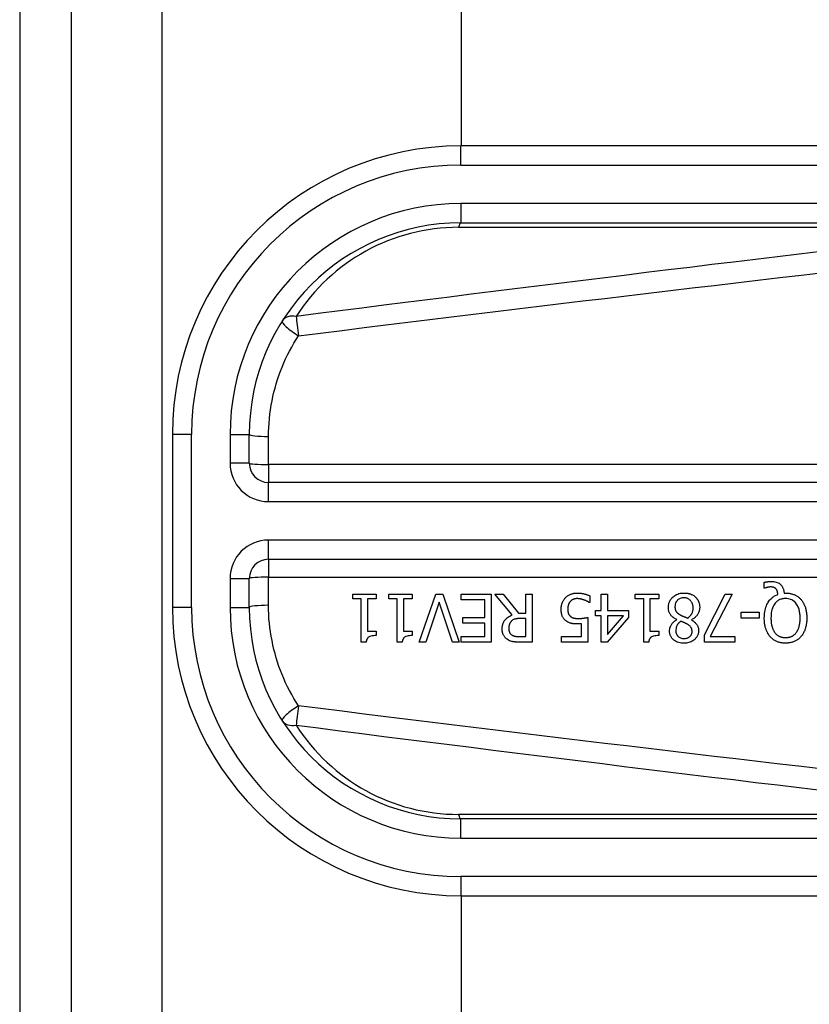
# Model space of a CAD drawing. Header units: inches. Extents: x 0 to 101, y -11 to 66.
# Tile 17 of 86: x 5.002 to 5.997, y 41.174 to 42.415. Entities that reach past the tile are written whole.
import ezdxf

# ---------------------------------------------------------------- set-up
doc = ezdxf.new("R2010")
doc.units = ezdxf.units.IN
doc.header["$LTSCALE"] = 6.067211
doc.header["$MEASUREMENT"] = 0
doc.layers.add('Visible Edges(ANSI)', color=7, linetype='Continuous', lineweight=25)
doc.layers.add('Visible Tangent Edges(ANSI)', color=7, linetype='Continuous', lineweight=25)

msp = doc.modelspace()

# ---------------------------------------------------------------- linework, layer by layer
at = {"layer": 'Visible Edges(ANSI)'}
for p, q in [((5.0016, 46.8385), (5.0016, 22.8056)), ((5.0669, 22.8056), (5.0669, 46.8385)), ((5.5584, 42.2561), (5.5584, 46.0102)), ((6.3872, 42.2561), (5.5578, 42.2561)), ((5.5578, 42.1591), (6.3872, 42.1591)), ((5.1941, 41.8924), (5.1941, 41.6742)), ((5.2911, 41.856), (5.2911, 41.8924)), ((6.2639, 41.8318), (5.3153, 41.8318)), ((5.3153, 41.7348), (6.2639, 41.7348)), ((5.2911, 41.6742), (5.2911, 41.7106)), ((5.9401, 41.6985), (5.9401, 41.7058)), ((5.9412, 41.6985), (5.9401, 41.6985)), ((5.4214, 41.6848), (5.4214, 41.691)), ((5.4214, 41.691), (5.451, 41.691)), ((5.451, 41.691), (5.451, 41.6848)), ((5.4669, 41.6848), (5.4669, 41.691)), ((5.4669, 41.691), (5.4964, 41.691)), ((5.4964, 41.691), (5.4964, 41.6848)), ((5.5053, 41.6303), (5.5262, 41.691)), ((5.5262, 41.691), (5.5349, 41.691)), ((5.5349, 41.691), (5.5557, 41.6303)), ((5.5581, 41.6838), (5.5581, 41.691)), ((5.5581, 41.691), (5.596, 41.691)), ((5.596, 41.691), (5.596, 41.6303)), ((5.6224, 41.6646), (5.6008, 41.691)), ((5.6008, 41.691), (5.6113, 41.691)), ((5.6113, 41.691), (5.6305, 41.6668)), ((5.6397, 41.691), (5.6477, 41.691)), ((5.6397, 41.6668), (5.6397, 41.691)), ((5.6477, 41.691), (5.6477, 41.6303)), ((5.7204, 41.6888), (5.7204, 41.6802)), ((5.7347, 41.691), (5.7425, 41.691)), ((5.7347, 41.6701), (5.7347, 41.691)), ((5.7425, 41.691), (5.7425, 41.6701)), ((5.7776, 41.6848), (5.7776, 41.691)), ((5.7776, 41.691), (5.8072, 41.691)), ((5.8072, 41.691), (5.8072, 41.6848)), ((5.8649, 41.6394), (5.8911, 41.691)), ((5.8997, 41.691), (5.872, 41.6375)), ((5.8911, 41.691), (5.8997, 41.691)), ((5.9653, 41.6922), (5.9671, 41.6922)), ((5.4321, 41.6848), (5.4214, 41.6848)), ((5.4321, 41.6301), (5.4321, 41.6848)), ((5.44, 41.6848), (5.44, 41.6441)), ((5.451, 41.6848), (5.44, 41.6848)), ((5.4776, 41.6848), (5.4669, 41.6848)), ((5.4776, 41.6301), (5.4776, 41.6848)), ((5.4854, 41.6848), (5.4854, 41.6441)), ((5.4964, 41.6848), (5.4854, 41.6848)), ((5.5303, 41.6807), (5.5135, 41.6303)), ((5.5471, 41.6303), (5.5303, 41.6807)), ((5.588, 41.6838), (5.5581, 41.6838)), ((5.588, 41.6613), (5.588, 41.6838)), ((5.7204, 41.6802), (5.7198, 41.6802)), ((5.7884, 41.6848), (5.7776, 41.6848)), ((5.7884, 41.6301), (5.7884, 41.6848)), ((5.7962, 41.6848), (5.7962, 41.6441)), ((5.8072, 41.6848), (5.7962, 41.6848)), ((5.5601, 41.6541), (5.5601, 41.6613)), ((5.5601, 41.6613), (5.588, 41.6613)), ((5.6305, 41.6668), (5.6397, 41.6668)), ((5.7178, 41.6616), (5.7178, 41.6303)), ((5.7275, 41.6636), (5.7275, 41.6701)), ((5.7275, 41.6701), (5.7347, 41.6701)), ((5.7347, 41.6636), (5.7275, 41.6636)), ((5.7347, 41.6303), (5.7347, 41.6636)), ((5.7693, 41.6616), (5.7422, 41.6303)), ((5.7425, 41.6701), (5.7693, 41.6701)), ((5.7425, 41.6636), (5.7425, 41.6399)), ((5.7425, 41.6399), (5.7629, 41.6636)), ((5.7629, 41.6636), (5.7425, 41.6636)), ((5.7693, 41.6701), (5.7693, 41.6616)), ((5.911, 41.6607), (5.911, 41.6681)), ((5.911, 41.6681), (5.9339, 41.6681)), ((5.9339, 41.6607), (5.911, 41.6607)), ((5.9339, 41.6681), (5.9339, 41.6607)), ((5.588, 41.6541), (5.5601, 41.6541)), ((5.588, 41.6375), (5.588, 41.6541)), ((5.6397, 41.6601), (5.6326, 41.6601)), ((5.6397, 41.6373), (5.6397, 41.6601)), ((5.71, 41.6375), (5.71, 41.6536)), ((5.8301, 41.6587), (5.8301, 41.6589)), ((5.8486, 41.6586), (5.8486, 41.6583)), ((5.44, 41.6441), (5.451, 41.6441)), ((5.451, 41.6441), (5.451, 41.6386)), ((5.4854, 41.6441), (5.4964, 41.6441)), ((5.4964, 41.6441), (5.4964, 41.6386)), ((5.5581, 41.6375), (5.588, 41.6375)), ((5.5581, 41.6303), (5.5581, 41.6375)), ((5.6317, 41.6373), (5.6397, 41.6373)), ((5.6846, 41.6303), (5.6846, 41.6375)), ((5.6846, 41.6375), (5.71, 41.6375)), ((5.7962, 41.6441), (5.8072, 41.6441)), ((5.8072, 41.6441), (5.8072, 41.6386)), ((5.8649, 41.6303), (5.8649, 41.6394)), ((5.872, 41.6375), (5.9033, 41.6375)), ((5.9033, 41.6375), (5.9033, 41.6303)), ((5.4384, 41.6301), (5.4321, 41.6301)), ((5.4839, 41.6301), (5.4776, 41.6301)), ((5.5135, 41.6303), (5.5053, 41.6303)), ((5.5557, 41.6303), (5.5471, 41.6303)), ((5.596, 41.6303), (5.5581, 41.6303)), ((5.6477, 41.6303), (5.6321, 41.6303)), ((5.7178, 41.6303), (5.6846, 41.6303)), ((5.7422, 41.6303), (5.7347, 41.6303)), ((5.7947, 41.6301), (5.7884, 41.6301)), ((5.9033, 41.6303), (5.8649, 41.6303)), ((6.3872, 41.4075), (5.5578, 41.4075)), ((5.5578, 41.3105), (6.3872, 41.3105)), ((5.5584, 28.3336), (5.5584, 41.3105))]:
    msp.add_line(p, q, dxfattribs=at)
at = {"layer": 'Visible Edges(ANSI)', "flags": 128}
for points in [[(5.9401, 41.7058), (5.9405, 41.7059), (5.9409, 41.706), (5.9413, 41.7061), (5.9417, 41.7061), (5.9421, 41.7062), (5.9425, 41.7063), (5.9429, 41.7064), (5.9433, 41.7064), (5.9437, 41.7065), (5.9441, 41.7065), (5.9445, 41.7066), (5.9449, 41.7066), (5.9453, 41.7067), (5.9457, 41.7067), (5.9461, 41.7068), (5.9464, 41.7068), (5.9468, 41.7068), (5.9472, 41.7068), (5.9476, 41.7069), (5.948, 41.7069), (5.9484, 41.7069), (5.9488, 41.7069), (5.9492, 41.7069), (5.9496, 41.7069)], [(5.9482, 41.6999), (5.948, 41.6999), (5.9478, 41.6999), (5.9476, 41.6999), (5.9474, 41.6999), (5.9472, 41.6998), (5.947, 41.6998), (5.9468, 41.6998), (5.9465, 41.6998), (5.9463, 41.6997), (5.9461, 41.6997), (5.9459, 41.6997), (5.9457, 41.6996), (5.9455, 41.6996), (5.9453, 41.6996), (5.9451, 41.6995), (5.9449, 41.6995), (5.9446, 41.6994), (5.9444, 41.6994), (5.9442, 41.6993), (5.9437, 41.6992), (5.9431, 41.6991), (5.9425, 41.6989), (5.9418, 41.6987), (5.9412, 41.6985)], [(5.9552, 41.6974), (5.955, 41.6976), (5.9548, 41.6978), (5.9546, 41.698), (5.9544, 41.6982), (5.9542, 41.6984), (5.954, 41.6986), (5.9537, 41.6987), (5.9535, 41.6989), (5.9532, 41.699), (5.953, 41.6991), (5.9527, 41.6992), (5.9524, 41.6993), (5.9522, 41.6994), (5.9519, 41.6995), (5.9515, 41.6996), (5.9512, 41.6997), (5.9508, 41.6997), (5.9505, 41.6998), (5.9501, 41.6998), (5.9497, 41.6998), (5.9493, 41.6999), (5.949, 41.6999), (5.9486, 41.6999), (5.9482, 41.6999)], [(5.9496, 41.7069), (5.951, 41.7069), (5.9524, 41.7067), (5.9538, 41.7065), (5.9552, 41.7061), (5.9566, 41.7057), (5.9578, 41.7051), (5.9589, 41.7045), (5.9598, 41.7038), (5.9606, 41.7032), (5.9612, 41.7026), (5.9617, 41.702), (5.9623, 41.7014), (5.9627, 41.7007), (5.9631, 41.7), (5.9635, 41.6993), (5.9639, 41.6986), (5.9642, 41.6978), (5.9644, 41.6971), (5.9647, 41.6963), (5.9649, 41.6955), (5.965, 41.6947), (5.9651, 41.6939), (5.9652, 41.693), (5.9653, 41.6922)], [(5.6842, 41.6717), (5.6843, 41.6723), (5.6843, 41.6729), (5.6843, 41.6735), (5.6844, 41.6741), (5.6844, 41.6747), (5.6845, 41.6753), (5.6846, 41.6759), (5.6847, 41.6765), (5.6848, 41.677), (5.685, 41.6776), (5.6851, 41.6782), (5.6853, 41.6788), (5.6855, 41.6793), (5.6857, 41.6799), (5.6859, 41.6805), (5.6862, 41.6811), (5.6865, 41.6817), (5.6868, 41.6824), (5.6872, 41.683), (5.6876, 41.6837), (5.688, 41.6843), (5.6885, 41.685), (5.689, 41.6856), (5.6896, 41.6863)], [(5.6896, 41.6863), (5.6902, 41.6869), (5.6909, 41.6875), (5.6916, 41.6881), (5.6923, 41.6887), (5.6931, 41.6892), (5.6939, 41.6896), (5.6947, 41.69), (5.6955, 41.6904), (5.6963, 41.6908), (5.697, 41.691), (5.6977, 41.6913), (5.6983, 41.6914), (5.6989, 41.6916), (5.6994, 41.6917), (5.6999, 41.6918), (5.7004, 41.6919), (5.7009, 41.692), (5.7014, 41.6921), (5.7019, 41.6921), (5.7025, 41.6922), (5.703, 41.6922), (5.7035, 41.6922), (5.704, 41.6922), (5.7045, 41.6922)], [(5.7043, 41.6852), (5.704, 41.6852), (5.7037, 41.6852), (5.7034, 41.6852), (5.7032, 41.6852), (5.7029, 41.6851), (5.7026, 41.6851), (5.7023, 41.685), (5.702, 41.685), (5.7017, 41.6849), (5.7014, 41.6849), (5.7011, 41.6848), (5.7008, 41.6847), (5.7006, 41.6847), (5.7003, 41.6846), (5.7, 41.6845), (5.6997, 41.6844), (5.6994, 41.6843), (5.699, 41.6841), (5.6985, 41.6839), (5.698, 41.6835), (5.6973, 41.6831), (5.6967, 41.6826), (5.6961, 41.6821), (5.6956, 41.6815)], [(5.7132, 41.6834), (5.713, 41.6835), (5.7127, 41.6836), (5.7125, 41.6837), (5.7122, 41.6838), (5.712, 41.6839), (5.7117, 41.6839), (5.7115, 41.684), (5.7112, 41.6841), (5.7109, 41.6842), (5.7107, 41.6842), (5.7104, 41.6843), (5.7102, 41.6844), (5.7099, 41.6845), (5.7097, 41.6845), (5.7094, 41.6846), (5.7091, 41.6847), (5.7089, 41.6847), (5.7086, 41.6848), (5.7082, 41.6849), (5.7076, 41.685), (5.707, 41.6851), (5.7062, 41.6851), (5.7053, 41.6852), (5.7043, 41.6852)], [(5.7045, 41.6922), (5.7051, 41.6922), (5.7058, 41.6922), (5.7064, 41.6922), (5.7071, 41.6921), (5.7077, 41.6921), (5.7083, 41.692), (5.709, 41.692), (5.7096, 41.6919), (5.7102, 41.6918), (5.7109, 41.6917), (5.7115, 41.6916), (5.7121, 41.6915), (5.7128, 41.6913), (5.7134, 41.6912), (5.7141, 41.691), (5.7147, 41.6909), (5.7154, 41.6907), (5.7161, 41.6905), (5.7168, 41.6902), (5.7175, 41.69), (5.7182, 41.6897), (5.7189, 41.6894), (5.7197, 41.6891), (5.7204, 41.6888)], [(5.8194, 41.6741), (5.8194, 41.6751), (5.8195, 41.6762), (5.8196, 41.6772), (5.8198, 41.6783), (5.8201, 41.6793), (5.8204, 41.6803), (5.8208, 41.6813), (5.8213, 41.6822), (5.8218, 41.6832), (5.8224, 41.684), (5.823, 41.6849), (5.8237, 41.6857), (5.8244, 41.6865), (5.8253, 41.6873), (5.8262, 41.6881), (5.8273, 41.6889), (5.8285, 41.6896), (5.8298, 41.6904), (5.8313, 41.691), (5.8328, 41.6915), (5.8344, 41.6919), (5.8359, 41.6921), (5.8375, 41.6923), (5.8391, 41.6923)], [(5.839, 41.6863), (5.8379, 41.6862), (5.8367, 41.6861), (5.8355, 41.6859), (5.8344, 41.6855), (5.8334, 41.685), (5.8325, 41.6845), (5.8317, 41.684), (5.8312, 41.6835), (5.8307, 41.6831), (5.8303, 41.6826), (5.8299, 41.6822), (5.8296, 41.6817), (5.8293, 41.6812), (5.829, 41.6807), (5.8287, 41.6801), (5.8285, 41.6796), (5.8283, 41.679), (5.8281, 41.6784), (5.828, 41.6778), (5.8279, 41.6772), (5.8278, 41.6766), (5.8278, 41.676), (5.8277, 41.6754), (5.8277, 41.6748)], [(5.8507, 41.6736), (5.8506, 41.6746), (5.8506, 41.6755), (5.8504, 41.6765), (5.8502, 41.6774), (5.8499, 41.6784), (5.8496, 41.6793), (5.8492, 41.6801), (5.8487, 41.6809), (5.8483, 41.6816), (5.8478, 41.6822), (5.8473, 41.6828), (5.8468, 41.6833), (5.8462, 41.6838), (5.8457, 41.6842), (5.8451, 41.6846), (5.8445, 41.685), (5.8439, 41.6853), (5.8432, 41.6856), (5.8425, 41.6858), (5.8418, 41.686), (5.8412, 41.6861), (5.8405, 41.6862), (5.8397, 41.6863), (5.839, 41.6863)], [(5.8391, 41.6923), (5.8397, 41.6923), (5.8402, 41.6923), (5.8408, 41.6923), (5.8413, 41.6922), (5.8418, 41.6922), (5.8424, 41.6921), (5.8429, 41.6921), (5.8434, 41.692), (5.844, 41.6919), (5.8445, 41.6918), (5.845, 41.6917), (5.8455, 41.6915), (5.8461, 41.6914), (5.8466, 41.6912), (5.8471, 41.6911), (5.8476, 41.6909), (5.8482, 41.6906), (5.8489, 41.6903), (5.8497, 41.69), (5.8505, 41.6895), (5.8513, 41.689), (5.8522, 41.6884), (5.8529, 41.6878), (5.8537, 41.6871)], [(5.8537, 41.6871), (5.854, 41.6868), (5.8543, 41.6865), (5.8546, 41.6861), (5.8549, 41.6858), (5.8552, 41.6854), (5.8555, 41.6851), (5.8557, 41.6847), (5.856, 41.6843), (5.8562, 41.684), (5.8565, 41.6836), (5.8567, 41.6832), (5.8569, 41.6828), (5.8571, 41.6824), (5.8573, 41.682), (5.8575, 41.6815), (5.8577, 41.681), (5.8579, 41.6804), (5.8581, 41.6796), (5.8583, 41.6788), (5.8585, 41.6779), (5.8587, 41.677), (5.8588, 41.6761), (5.8589, 41.6751), (5.8589, 41.6742)], [(5.9403, 41.6607), (5.9404, 41.6627), (5.9405, 41.6647), (5.9406, 41.6666), (5.9409, 41.6686), (5.9413, 41.6706), (5.9417, 41.6725), (5.9423, 41.6744), (5.943, 41.6762), (5.9437, 41.678), (5.9446, 41.6795), (5.9454, 41.6809), (5.9462, 41.6822), (5.9471, 41.6833), (5.9479, 41.6843), (5.9488, 41.6851), (5.9496, 41.6859), (5.9505, 41.6866), (5.9514, 41.6874), (5.9523, 41.688), (5.9533, 41.6886), (5.9543, 41.6892), (5.9554, 41.6897), (5.9564, 41.6901), (5.9575, 41.6905)], [(5.9671, 41.6854), (5.9661, 41.6853), (5.965, 41.6853), (5.964, 41.6851), (5.963, 41.6849), (5.962, 41.6847), (5.961, 41.6844), (5.9601, 41.684), (5.9591, 41.6836), (5.9582, 41.6831), (5.9574, 41.6825), (5.9566, 41.6819), (5.9558, 41.6812), (5.955, 41.6805), (5.9542, 41.6796), (5.9533, 41.6784), (5.9523, 41.677), (5.9514, 41.6752), (5.9506, 41.6733), (5.95, 41.6712), (5.9495, 41.6692), (5.9491, 41.6671), (5.9489, 41.665), (5.9488, 41.6628), (5.9487, 41.6607)], [(5.9575, 41.6905), (5.9575, 41.6908), (5.9575, 41.691), (5.9574, 41.6913), (5.9574, 41.6915), (5.9574, 41.6918), (5.9573, 41.692), (5.9573, 41.6923), (5.9572, 41.6925), (5.9572, 41.6928), (5.9571, 41.693), (5.9571, 41.6933), (5.957, 41.6935), (5.957, 41.6938), (5.9569, 41.694), (5.9568, 41.6943), (5.9568, 41.6945), (5.9567, 41.6948), (5.9566, 41.6951), (5.9564, 41.6955), (5.9562, 41.6959), (5.956, 41.6963), (5.9558, 41.6967), (5.9555, 41.6971), (5.9552, 41.6974)], [(5.9671, 41.6922), (5.9681, 41.6922), (5.969, 41.6922), (5.9699, 41.6921), (5.9708, 41.692), (5.9717, 41.6919), (5.9726, 41.6918), (5.9735, 41.6916), (5.9744, 41.6914), (5.9752, 41.6912), (5.9761, 41.6909), (5.977, 41.6906), (5.9778, 41.6903), (5.9787, 41.6899), (5.9795, 41.6896), (5.9803, 41.6891), (5.9811, 41.6887), (5.9819, 41.6882), (5.9826, 41.6877), (5.9834, 41.6871), (5.9841, 41.6865), (5.9848, 41.6859), (5.9854, 41.6853), (5.9861, 41.6847), (5.9867, 41.684)], [(5.9855, 41.6607), (5.9855, 41.6619), (5.9855, 41.6632), (5.9854, 41.6645), (5.9853, 41.6657), (5.9851, 41.667), (5.9849, 41.6683), (5.9847, 41.6695), (5.9844, 41.6708), (5.9841, 41.672), (5.9837, 41.6732), (5.9832, 41.6744), (5.9826, 41.6756), (5.9819, 41.6769), (5.9811, 41.6782), (5.9802, 41.6794), (5.9791, 41.6806), (5.9778, 41.6817), (5.9765, 41.6827), (5.9751, 41.6835), (5.9736, 41.6842), (5.972, 41.6847), (5.9704, 41.6851), (5.9688, 41.6853), (5.9671, 41.6854)], [(5.6956, 41.6815), (5.6954, 41.6813), (5.6952, 41.681), (5.695, 41.6807), (5.6948, 41.6805), (5.6946, 41.6802), (5.6945, 41.6799), (5.6943, 41.6796), (5.6941, 41.6793), (5.694, 41.6791), (5.6939, 41.6788), (5.6937, 41.6785), (5.6936, 41.6782), (5.6935, 41.6779), (5.6934, 41.6775), (5.6933, 41.6772), (5.6931, 41.6768), (5.693, 41.6764), (5.6929, 41.6759), (5.6928, 41.6754), (5.6927, 41.6748), (5.6926, 41.6741), (5.6926, 41.6734), (5.6925, 41.6725), (5.6925, 41.6716)], [(5.7198, 41.6802), (5.7196, 41.6803), (5.7195, 41.6804), (5.7193, 41.6805), (5.7192, 41.6806), (5.719, 41.6807), (5.7188, 41.6808), (5.7186, 41.681), (5.7184, 41.6811), (5.7181, 41.6812), (5.7179, 41.6814), (5.7176, 41.6815), (5.7174, 41.6816), (5.7171, 41.6818), (5.7168, 41.6819), (5.7165, 41.6821), (5.7162, 41.6822), (5.7159, 41.6824), (5.7155, 41.6825), (5.7152, 41.6827), (5.7148, 41.6828), (5.7144, 41.683), (5.714, 41.6831), (5.7136, 41.6833), (5.7132, 41.6834)], [(5.8301, 41.6589), (5.8293, 41.6593), (5.8284, 41.6598), (5.8276, 41.6602), (5.8268, 41.6607), (5.826, 41.6613), (5.8252, 41.6618), (5.8245, 41.6624), (5.8238, 41.6631), (5.8231, 41.6637), (5.8225, 41.6644), (5.822, 41.6651), (5.8215, 41.6658), (5.8211, 41.6664), (5.8208, 41.6671), (5.8205, 41.6678), (5.8202, 41.6684), (5.82, 41.6691), (5.8198, 41.6698), (5.8197, 41.6705), (5.8196, 41.6712), (5.8195, 41.6719), (5.8194, 41.6726), (5.8194, 41.6733), (5.8194, 41.6741)], [(5.8277, 41.6748), (5.8277, 41.6742), (5.8278, 41.6735), (5.8278, 41.6729), (5.8279, 41.6722), (5.8281, 41.6716), (5.8283, 41.6709), (5.8285, 41.6703), (5.8287, 41.6698), (5.829, 41.6693), (5.8293, 41.6688), (5.8296, 41.6684), (5.8299, 41.668), (5.8302, 41.6677), (5.8305, 41.6674), (5.8309, 41.667), (5.8313, 41.6667), (5.8317, 41.6664), (5.8321, 41.6661), (5.8326, 41.6658), (5.833, 41.6655), (5.8335, 41.6652), (5.8339, 41.665), (5.8344, 41.6647), (5.8349, 41.6644)], [(5.8437, 41.6606), (5.8442, 41.6609), (5.8446, 41.6613), (5.845, 41.6616), (5.8454, 41.6619), (5.8458, 41.6623), (5.8462, 41.6626), (5.8466, 41.663), (5.8469, 41.6634), (5.8473, 41.6638), (5.8476, 41.6642), (5.8479, 41.6646), (5.8482, 41.665), (5.8485, 41.6655), (5.8488, 41.666), (5.8491, 41.6666), (5.8494, 41.6672), (5.8497, 41.6679), (5.85, 41.6687), (5.8502, 41.6695), (5.8504, 41.6703), (5.8505, 41.6711), (5.8506, 41.6719), (5.8507, 41.6728), (5.8507, 41.6736)], [(5.8589, 41.6742), (5.8589, 41.6735), (5.8588, 41.6729), (5.8588, 41.6722), (5.8587, 41.6716), (5.8586, 41.6709), (5.8584, 41.6703), (5.8583, 41.6697), (5.8581, 41.669), (5.8579, 41.6684), (5.8576, 41.6678), (5.8574, 41.6672), (5.857, 41.6665), (5.8567, 41.6658), (5.8562, 41.6651), (5.8557, 41.6644), (5.8552, 41.6636), (5.8545, 41.6629), (5.8538, 41.6621), (5.853, 41.6614), (5.8522, 41.6608), (5.8513, 41.6602), (5.8505, 41.6596), (5.8495, 41.6591), (5.8486, 41.6586)], [(5.9867, 41.684), (5.9873, 41.6832), (5.9879, 41.6825), (5.9884, 41.6817), (5.9889, 41.6809), (5.9894, 41.6801), (5.9899, 41.6793), (5.9903, 41.6784), (5.9907, 41.6776), (5.9911, 41.6767), (5.9914, 41.6758), (5.9918, 41.6749), (5.9921, 41.674), (5.9924, 41.673), (5.9926, 41.672), (5.9929, 41.671), (5.9931, 41.67), (5.9933, 41.6689), (5.9934, 41.6679), (5.9936, 41.6667), (5.9937, 41.6656), (5.9938, 41.6644), (5.9939, 41.6632), (5.9939, 41.662), (5.9939, 41.6607)], [(5.6098, 41.6468), (5.6098, 41.6474), (5.6099, 41.648), (5.6099, 41.6486), (5.6099, 41.6492), (5.61, 41.6498), (5.6101, 41.6504), (5.6102, 41.651), (5.6103, 41.6516), (5.6105, 41.6522), (5.6106, 41.6527), (5.6108, 41.6533), (5.611, 41.6539), (5.6112, 41.6544), (5.6115, 41.6551), (5.612, 41.656), (5.6125, 41.657), (5.6133, 41.658), (5.6143, 41.6592), (5.6154, 41.6603), (5.6167, 41.6614), (5.618, 41.6624), (5.6194, 41.6632), (5.6209, 41.6639), (5.6224, 41.6646)], [(5.6905, 41.6571), (5.6899, 41.6575), (5.6893, 41.6581), (5.6887, 41.6586), (5.6882, 41.6592), (5.6877, 41.6598), (5.6872, 41.6604), (5.6868, 41.6611), (5.6864, 41.6617), (5.686, 41.6624), (5.6857, 41.6631), (5.6855, 41.6637), (5.6852, 41.6643), (5.6851, 41.665), (5.6849, 41.6656), (5.6848, 41.6662), (5.6846, 41.6668), (5.6845, 41.6674), (5.6845, 41.668), (5.6844, 41.6686), (5.6843, 41.6692), (5.6843, 41.6699), (5.6843, 41.6705), (5.6843, 41.6711), (5.6842, 41.6717)], [(5.6925, 41.6716), (5.6925, 41.6713), (5.6925, 41.671), (5.6925, 41.6706), (5.6925, 41.6703), (5.6926, 41.67), (5.6926, 41.6696), (5.6926, 41.6693), (5.6927, 41.669), (5.6927, 41.6686), (5.6928, 41.6683), (5.6929, 41.668), (5.6929, 41.6677), (5.693, 41.6674), (5.6931, 41.6671), (5.6932, 41.6668), (5.6933, 41.6665), (5.6934, 41.6662), (5.6936, 41.6658), (5.6939, 41.6654), (5.6942, 41.6649), (5.6945, 41.6643), (5.695, 41.6638), (5.6954, 41.6633), (5.6959, 41.6629)], [(5.6959, 41.6629), (5.6962, 41.6626), (5.6966, 41.6624), (5.6969, 41.6622), (5.6972, 41.6619), (5.6976, 41.6617), (5.6979, 41.6616), (5.6983, 41.6614), (5.6987, 41.6612), (5.6991, 41.6611), (5.6995, 41.661), (5.6999, 41.6608), (5.7003, 41.6607), (5.7007, 41.6606), (5.7012, 41.6605), (5.7016, 41.6604), (5.7021, 41.6604), (5.7025, 41.6603), (5.703, 41.6602), (5.7035, 41.6602), (5.7039, 41.6602), (5.7044, 41.6601), (5.7049, 41.6601), (5.7054, 41.6601), (5.7059, 41.6601)], [(5.7059, 41.6601), (5.7064, 41.6601), (5.707, 41.6601), (5.7075, 41.6601), (5.7081, 41.6602), (5.7086, 41.6602), (5.7092, 41.6602), (5.7098, 41.6603), (5.7103, 41.6603), (5.7109, 41.6604), (5.7114, 41.6605), (5.712, 41.6605), (5.7125, 41.6606), (5.7131, 41.6607), (5.7136, 41.6608), (5.7142, 41.6609), (5.7147, 41.661), (5.7152, 41.661), (5.7157, 41.6611), (5.7161, 41.6612), (5.7165, 41.6613), (5.7169, 41.6614), (5.7173, 41.6615), (5.7176, 41.6615), (5.7178, 41.6616)], [(5.8349, 41.6644), (5.835, 41.6643), (5.8352, 41.6642), (5.8354, 41.6641), (5.8357, 41.664), (5.8359, 41.6639), (5.8361, 41.6638), (5.8363, 41.6637), (5.8366, 41.6636), (5.8369, 41.6634), (5.8372, 41.6633), (5.8375, 41.6632), (5.8378, 41.6631), (5.8381, 41.6629), (5.8385, 41.6628), (5.8389, 41.6626), (5.8393, 41.6624), (5.8397, 41.6623), (5.8402, 41.6621), (5.8407, 41.6619), (5.8413, 41.6617), (5.8418, 41.6614), (5.8424, 41.6612), (5.8431, 41.6609), (5.8437, 41.6606)], [(5.9476, 41.6373), (5.947, 41.638), (5.9465, 41.6387), (5.946, 41.6394), (5.9455, 41.6402), (5.945, 41.6409), (5.9446, 41.6417), (5.9442, 41.6425), (5.9438, 41.6433), (5.9434, 41.6441), (5.9431, 41.6449), (5.9428, 41.6457), (5.9425, 41.6466), (5.9422, 41.6475), (5.9419, 41.6484), (5.9416, 41.6494), (5.9414, 41.6505), (5.9411, 41.6516), (5.9409, 41.6527), (5.9408, 41.6539), (5.9406, 41.6551), (5.9405, 41.6564), (5.9404, 41.6578), (5.9403, 41.6592), (5.9403, 41.6607)], [(5.9487, 41.6607), (5.9487, 41.66), (5.9487, 41.6593), (5.9488, 41.6587), (5.9488, 41.658), (5.9488, 41.6573), (5.9489, 41.6566), (5.9489, 41.6559), (5.949, 41.6552), (5.9491, 41.6546), (5.9492, 41.6539), (5.9493, 41.6532), (5.9494, 41.6525), (5.9496, 41.6519), (5.9497, 41.6512), (5.9499, 41.6505), (5.9501, 41.6499), (5.9503, 41.6491), (5.9506, 41.6483), (5.9509, 41.6474), (5.9513, 41.6464), (5.9518, 41.6454), (5.9523, 41.6444), (5.953, 41.6433), (5.9537, 41.6423)], [(5.9806, 41.6423), (5.9809, 41.6428), (5.9813, 41.6433), (5.9816, 41.6438), (5.9819, 41.6444), (5.9822, 41.6449), (5.9825, 41.6455), (5.9828, 41.646), (5.983, 41.6466), (5.9833, 41.6472), (5.9835, 41.6477), (5.9837, 41.6483), (5.9839, 41.6489), (5.9841, 41.6496), (5.9843, 41.6503), (5.9845, 41.651), (5.9847, 41.6519), (5.9848, 41.6527), (5.985, 41.6537), (5.9851, 41.6547), (5.9853, 41.6557), (5.9854, 41.6569), (5.9855, 41.6581), (5.9855, 41.6593), (5.9855, 41.6607)], [(5.9939, 41.6607), (5.9939, 41.6597), (5.9939, 41.6587), (5.9938, 41.6577), (5.9938, 41.6567), (5.9937, 41.6557), (5.9936, 41.6548), (5.9935, 41.6538), (5.9933, 41.6528), (5.9932, 41.6518), (5.993, 41.6508), (5.9928, 41.6499), (5.9925, 41.6489), (5.9923, 41.648), (5.992, 41.647), (5.9916, 41.6461), (5.9913, 41.6451), (5.9909, 41.6441), (5.9904, 41.6432), (5.9899, 41.6422), (5.9894, 41.6412), (5.9888, 41.6402), (5.9881, 41.6392), (5.9874, 41.6383), (5.9866, 41.6373)], [(5.6217, 41.657), (5.6214, 41.6567), (5.6211, 41.6564), (5.6209, 41.6561), (5.6206, 41.6558), (5.6204, 41.6555), (5.6202, 41.6552), (5.62, 41.6549), (5.6198, 41.6545), (5.6196, 41.6542), (5.6194, 41.6539), (5.6193, 41.6535), (5.6191, 41.6531), (5.619, 41.6527), (5.6189, 41.6523), (5.6187, 41.6519), (5.6186, 41.6514), (5.6185, 41.651), (5.6184, 41.6505), (5.6184, 41.65), (5.6183, 41.6495), (5.6183, 41.6489), (5.6182, 41.6484), (5.6182, 41.6479), (5.6182, 41.6474)], [(5.6326, 41.6601), (5.6323, 41.6601), (5.6319, 41.6601), (5.6316, 41.6601), (5.6312, 41.6601), (5.6309, 41.6601), (5.6305, 41.66), (5.6301, 41.66), (5.6298, 41.66), (5.6294, 41.66), (5.6291, 41.6599), (5.6287, 41.6599), (5.6284, 41.6598), (5.628, 41.6598), (5.6277, 41.6597), (5.6273, 41.6597), (5.627, 41.6596), (5.6266, 41.6595), (5.6263, 41.6595), (5.6258, 41.6593), (5.6251, 41.6591), (5.6242, 41.6588), (5.6233, 41.6583), (5.6224, 41.6577), (5.6217, 41.657)], [(5.7045, 41.6533), (5.7041, 41.6533), (5.7036, 41.6533), (5.7032, 41.6533), (5.7027, 41.6533), (5.7023, 41.6533), (5.7018, 41.6533), (5.7014, 41.6534), (5.7009, 41.6534), (5.7005, 41.6534), (5.7, 41.6535), (5.6995, 41.6535), (5.6991, 41.6536), (5.6986, 41.6537), (5.6982, 41.6537), (5.6977, 41.6538), (5.6973, 41.6539), (5.6969, 41.654), (5.6964, 41.6541), (5.6957, 41.6543), (5.6949, 41.6546), (5.6938, 41.655), (5.6926, 41.6556), (5.6915, 41.6563), (5.6905, 41.6571)], [(5.71, 41.6536), (5.7098, 41.6536), (5.7096, 41.6536), (5.7095, 41.6535), (5.7093, 41.6535), (5.7091, 41.6535), (5.7089, 41.6535), (5.7087, 41.6535), (5.7085, 41.6534), (5.7083, 41.6534), (5.7081, 41.6534), (5.7079, 41.6534), (5.7077, 41.6534), (5.7075, 41.6534), (5.7073, 41.6534), (5.7071, 41.6533), (5.7069, 41.6533), (5.7066, 41.6533), (5.7063, 41.6533), (5.7061, 41.6533), (5.7058, 41.6533), (5.7055, 41.6533), (5.7052, 41.6533), (5.7048, 41.6533), (5.7045, 41.6533)], [(5.8209, 41.6444), (5.8209, 41.6449), (5.821, 41.6455), (5.821, 41.646), (5.8211, 41.6466), (5.8212, 41.6471), (5.8213, 41.6477), (5.8214, 41.6482), (5.8216, 41.6487), (5.8218, 41.6493), (5.822, 41.6498), (5.8222, 41.6503), (5.8225, 41.6509), (5.8228, 41.6516), (5.8232, 41.6523), (5.8236, 41.653), (5.8241, 41.6537), (5.8247, 41.6545), (5.8254, 41.6552), (5.8261, 41.6559), (5.8268, 41.6565), (5.8276, 41.6571), (5.8284, 41.6577), (5.8293, 41.6582), (5.8301, 41.6587)], [(5.8349, 41.6566), (5.8346, 41.6564), (5.8344, 41.6562), (5.8341, 41.656), (5.8338, 41.6557), (5.8335, 41.6555), (5.8333, 41.6552), (5.833, 41.655), (5.8327, 41.6547), (5.8325, 41.6545), (5.8323, 41.6542), (5.832, 41.654), (5.8318, 41.6537), (5.8316, 41.6534), (5.8313, 41.6531), (5.8311, 41.6528), (5.8309, 41.6525), (5.8307, 41.6522), (5.8305, 41.6518), (5.8301, 41.6511), (5.8297, 41.6501), (5.8294, 41.6488), (5.8291, 41.6474), (5.8289, 41.6459), (5.8289, 41.6445)], [(5.8435, 41.6528), (5.8433, 41.6529), (5.8431, 41.653), (5.8429, 41.6532), (5.8426, 41.6533), (5.8424, 41.6534), (5.8421, 41.6536), (5.8418, 41.6537), (5.8414, 41.6539), (5.8411, 41.654), (5.8407, 41.6542), (5.8404, 41.6544), (5.84, 41.6546), (5.8396, 41.6548), (5.8392, 41.6549), (5.8388, 41.6551), (5.8384, 41.6553), (5.8379, 41.6555), (5.8375, 41.6557), (5.8371, 41.6558), (5.8366, 41.656), (5.8362, 41.6562), (5.8358, 41.6563), (5.8353, 41.6565), (5.8349, 41.6566)], [(5.8493, 41.644), (5.8492, 41.6443), (5.8492, 41.6446), (5.8492, 41.645), (5.8492, 41.6453), (5.8491, 41.6456), (5.8491, 41.6459), (5.849, 41.6462), (5.8489, 41.6465), (5.8489, 41.6468), (5.8488, 41.6472), (5.8487, 41.6475), (5.8485, 41.6478), (5.8484, 41.6481), (5.8482, 41.6485), (5.8479, 41.6489), (5.8476, 41.6493), (5.8472, 41.6498), (5.8468, 41.6503), (5.8463, 41.6508), (5.8458, 41.6513), (5.8452, 41.6517), (5.8446, 41.6521), (5.844, 41.6525), (5.8435, 41.6528)], [(5.8486, 41.6583), (5.8491, 41.658), (5.8496, 41.6577), (5.8501, 41.6574), (5.8506, 41.6571), (5.8511, 41.6567), (5.8516, 41.6563), (5.8521, 41.656), (5.8525, 41.6556), (5.853, 41.6552), (5.8534, 41.6548), (5.8538, 41.6543), (5.8542, 41.6539), (5.8546, 41.6535), (5.855, 41.653), (5.8554, 41.6525), (5.8557, 41.6519), (5.8561, 41.6512), (5.8564, 41.6504), (5.8567, 41.6496), (5.857, 41.6487), (5.8572, 41.6478), (5.8573, 41.6468), (5.8574, 41.6459), (5.8574, 41.6449)], [(5.451, 41.6386), (5.4493, 41.6386), (5.4476, 41.6384), (5.446, 41.6382), (5.4444, 41.6379), (5.4431, 41.6374), (5.442, 41.637), (5.4414, 41.6365), (5.441, 41.6362), (5.4407, 41.636), (5.4404, 41.6356), (5.4401, 41.6353), (5.4399, 41.635), (5.4397, 41.6346), (5.4395, 41.6342), (5.4393, 41.6339), (5.4391, 41.6335), (5.439, 41.6331), (5.4389, 41.6327), (5.4388, 41.6322), (5.4387, 41.6318), (5.4386, 41.6314), (5.4385, 41.631), (5.4385, 41.6306), (5.4384, 41.6301)], [(5.4964, 41.6386), (5.4948, 41.6386), (5.4931, 41.6384), (5.4915, 41.6382), (5.4899, 41.6379), (5.4885, 41.6374), (5.4875, 41.637), (5.4869, 41.6365), (5.4865, 41.6362), (5.4862, 41.636), (5.4859, 41.6356), (5.4856, 41.6353), (5.4854, 41.635), (5.4851, 41.6346), (5.4849, 41.6342), (5.4848, 41.6339), (5.4846, 41.6335), (5.4845, 41.6331), (5.4843, 41.6327), (5.4842, 41.6322), (5.4841, 41.6318), (5.4841, 41.6314), (5.484, 41.631), (5.484, 41.6306), (5.4839, 41.6301)], [(5.6167, 41.6335), (5.616, 41.634), (5.6154, 41.6345), (5.6148, 41.635), (5.6142, 41.6355), (5.6137, 41.6361), (5.6132, 41.6366), (5.6127, 41.6373), (5.6122, 41.6379), (5.6118, 41.6386), (5.6115, 41.6392), (5.6112, 41.6398), (5.6109, 41.6404), (5.6107, 41.6409), (5.6105, 41.6415), (5.6104, 41.642), (5.6103, 41.6425), (5.6102, 41.643), (5.6101, 41.6436), (5.61, 41.6441), (5.6099, 41.6446), (5.6099, 41.6452), (5.6098, 41.6457), (5.6098, 41.6463), (5.6098, 41.6468)], [(5.6182, 41.6474), (5.6182, 41.6471), (5.6182, 41.6468), (5.6183, 41.6464), (5.6183, 41.6461), (5.6183, 41.6458), (5.6184, 41.6454), (5.6184, 41.6451), (5.6185, 41.6448), (5.6186, 41.6444), (5.6187, 41.6441), (5.6187, 41.6438), (5.6189, 41.6435), (5.619, 41.6432), (5.6191, 41.6429), (5.6193, 41.6425), (5.6194, 41.6422), (5.6197, 41.6418), (5.6199, 41.6414), (5.6202, 41.641), (5.6205, 41.6407), (5.6209, 41.6403), (5.6213, 41.64), (5.6216, 41.6397), (5.6221, 41.6394)], [(5.6221, 41.6394), (5.6224, 41.6391), (5.6228, 41.6389), (5.6232, 41.6387), (5.6236, 41.6386), (5.624, 41.6384), (5.6244, 41.6382), (5.6248, 41.6381), (5.6252, 41.638), (5.6256, 41.6379), (5.626, 41.6378), (5.6265, 41.6377), (5.6269, 41.6376), (5.6274, 41.6376), (5.6278, 41.6375), (5.6282, 41.6375), (5.6287, 41.6374), (5.6291, 41.6374), (5.6295, 41.6374), (5.6299, 41.6373), (5.6303, 41.6373), (5.6307, 41.6373), (5.6311, 41.6373), (5.6314, 41.6373), (5.6317, 41.6373)], [(5.8072, 41.6386), (5.8055, 41.6386), (5.8038, 41.6384), (5.8022, 41.6382), (5.8007, 41.6379), (5.7993, 41.6374), (5.7983, 41.637), (5.7976, 41.6365), (5.7972, 41.6362), (5.7969, 41.636), (5.7966, 41.6356), (5.7964, 41.6353), (5.7961, 41.635), (5.7959, 41.6346), (5.7957, 41.6342), (5.7955, 41.6339), (5.7954, 41.6335), (5.7952, 41.6331), (5.7951, 41.6327), (5.795, 41.6322), (5.7949, 41.6318), (5.7948, 41.6314), (5.7948, 41.631), (5.7947, 41.6306), (5.7947, 41.6301)], [(5.8391, 41.629), (5.8375, 41.629), (5.8359, 41.6291), (5.8342, 41.6294), (5.8326, 41.6298), (5.8311, 41.6302), (5.8296, 41.6309), (5.8283, 41.6315), (5.8272, 41.6322), (5.8263, 41.6329), (5.8255, 41.6336), (5.8249, 41.6342), (5.8243, 41.6348), (5.8238, 41.6355), (5.8233, 41.6362), (5.8228, 41.6369), (5.8224, 41.6377), (5.822, 41.6385), (5.8217, 41.6393), (5.8215, 41.6401), (5.8213, 41.6409), (5.8211, 41.6418), (5.821, 41.6427), (5.8209, 41.6435), (5.8209, 41.6444)], [(5.8289, 41.6445), (5.8289, 41.644), (5.8289, 41.6435), (5.829, 41.643), (5.829, 41.6426), (5.8291, 41.6421), (5.8292, 41.6416), (5.8294, 41.6412), (5.8296, 41.6407), (5.8298, 41.6403), (5.83, 41.6398), (5.8302, 41.6394), (5.8305, 41.639), (5.8308, 41.6386), (5.8311, 41.6382), (5.8314, 41.6379), (5.8318, 41.6375), (5.8323, 41.6371), (5.8329, 41.6366), (5.8337, 41.6361), (5.8347, 41.6357), (5.8358, 41.6353), (5.8369, 41.6351), (5.838, 41.635), (5.8392, 41.635)], [(5.8574, 41.6449), (5.8574, 41.644), (5.8573, 41.6431), (5.8572, 41.6422), (5.857, 41.6413), (5.8568, 41.6404), (5.8565, 41.6396), (5.8561, 41.6387), (5.8557, 41.6379), (5.8553, 41.6371), (5.8548, 41.6363), (5.8542, 41.6356), (5.8536, 41.6349), (5.853, 41.6342), (5.8522, 41.6335), (5.8514, 41.6328), (5.8504, 41.6321), (5.8492, 41.6314), (5.848, 41.6307), (5.8466, 41.6302), (5.8451, 41.6297), (5.8437, 41.6294), (5.8422, 41.6291), (5.8406, 41.629), (5.8391, 41.629)], [(5.8392, 41.635), (5.8401, 41.635), (5.8411, 41.6351), (5.842, 41.6352), (5.8429, 41.6355), (5.8438, 41.6358), (5.8446, 41.6361), (5.8453, 41.6365), (5.8459, 41.637), (5.8464, 41.6374), (5.8468, 41.6377), (5.8471, 41.6381), (5.8475, 41.6385), (5.8478, 41.6389), (5.848, 41.6393), (5.8483, 41.6397), (5.8485, 41.6401), (5.8487, 41.6406), (5.8488, 41.6411), (5.849, 41.6415), (5.8491, 41.642), (5.8492, 41.6425), (5.8492, 41.643), (5.8492, 41.6435), (5.8493, 41.644)], [(5.9671, 41.6291), (5.9663, 41.6291), (5.9654, 41.6291), (5.9645, 41.6292), (5.9637, 41.6292), (5.9628, 41.6293), (5.962, 41.6295), (5.9611, 41.6296), (5.9603, 41.6298), (5.9595, 41.63), (5.9586, 41.6303), (5.9578, 41.6305), (5.957, 41.6308), (5.9562, 41.6311), (5.9554, 41.6315), (5.9545, 41.6319), (5.9537, 41.6323), (5.9529, 41.6328), (5.9521, 41.6334), (5.9512, 41.6339), (5.9505, 41.6346), (5.9497, 41.6352), (5.949, 41.6359), (5.9483, 41.6366), (5.9476, 41.6373)], [(5.9537, 41.6423), (5.9541, 41.6418), (5.9545, 41.6413), (5.9549, 41.6409), (5.9554, 41.6404), (5.9558, 41.64), (5.9563, 41.6396), (5.9568, 41.6392), (5.9573, 41.6388), (5.9579, 41.6385), (5.9584, 41.6381), (5.959, 41.6378), (5.9596, 41.6376), (5.9602, 41.6373), (5.9608, 41.6371), (5.9614, 41.6369), (5.962, 41.6367), (5.9626, 41.6365), (5.9633, 41.6364), (5.9639, 41.6363), (5.9645, 41.6362), (5.9652, 41.6361), (5.9658, 41.6361), (5.9665, 41.636), (5.9671, 41.636)], [(5.9671, 41.636), (5.9676, 41.636), (5.9682, 41.6361), (5.9687, 41.6361), (5.9693, 41.6361), (5.9698, 41.6362), (5.9704, 41.6363), (5.9709, 41.6364), (5.9714, 41.6365), (5.9719, 41.6366), (5.9725, 41.6367), (5.973, 41.6369), (5.9735, 41.637), (5.974, 41.6372), (5.9745, 41.6375), (5.9751, 41.6377), (5.9757, 41.638), (5.9763, 41.6384), (5.9769, 41.6388), (5.9776, 41.6393), (5.9782, 41.6398), (5.9789, 41.6404), (5.9795, 41.641), (5.98, 41.6417), (5.9806, 41.6423)], [(5.9866, 41.6373), (5.986, 41.6366), (5.9854, 41.636), (5.9848, 41.6354), (5.9841, 41.6348), (5.9834, 41.6342), (5.9827, 41.6337), (5.9819, 41.6332), (5.9812, 41.6327), (5.9804, 41.6322), (5.9796, 41.6318), (5.9788, 41.6314), (5.9779, 41.631), (5.9771, 41.6307), (5.9762, 41.6304), (5.9753, 41.6301), (5.9744, 41.6299), (5.9736, 41.6297), (5.9726, 41.6295), (5.9717, 41.6294), (5.9708, 41.6293), (5.9699, 41.6292), (5.969, 41.6291), (5.9681, 41.6291), (5.9671, 41.6291)], [(5.6321, 41.6303), (5.6317, 41.6303), (5.6312, 41.6303), (5.6307, 41.6303), (5.6302, 41.6304), (5.6297, 41.6304), (5.6293, 41.6304), (5.6288, 41.6304), (5.6283, 41.6304), (5.6278, 41.6304), (5.6273, 41.6305), (5.6268, 41.6305), (5.6263, 41.6306), (5.6258, 41.6306), (5.6253, 41.6306), (5.6249, 41.6307), (5.6244, 41.6308), (5.6239, 41.6308), (5.6234, 41.6309), (5.6228, 41.631), (5.6219, 41.6312), (5.6207, 41.6316), (5.6193, 41.6321), (5.618, 41.6328), (5.6167, 41.6335)]]:
    msp.add_lwpolyline(points, dxfattribs=at)
at = {"layer": 'Visible Edges(ANSI)'}
for centre, radius, start, end in [((5.5578, 41.8924), 0.3637, 90, 180), ((5.5578, 41.8924), 0.2667, 90, 180), ((5.3153, 41.856), 0.0242, 180, 270), ((5.3153, 41.7106), 0.0242, 90, 180), ((5.5578, 41.6742), 0.3637, 180, 270), ((5.5578, 41.6742), 0.2667, 180, 270)]:
    msp.add_arc(centre, radius, start, end, dxfattribs=at)
at = {"layer": 'Visible Tangent Edges(ANSI)'}
for p, q in [((5.1814, 22.8056), (5.1814, 46.8385)), ((5.5578, 42.2319), (5.5578, 42.2561)), ((5.5578, 42.2319), (6.3872, 42.2319)), ((5.5578, 42.1834), (5.5578, 42.1591)), ((6.3872, 42.1834), (5.5578, 42.1834)), ((5.5549, 42.1535), (6.1101, 42.1535)), ((5.2183, 41.8924), (5.1941, 41.8924)), ((5.2183, 41.6742), (5.2183, 41.8924)), ((5.2668, 41.8924), (5.2911, 41.8924)), ((5.2668, 41.8924), (5.2668, 41.856)), ((5.3153, 41.8543), (5.3153, 41.8898)), ((5.2911, 41.856), (5.2668, 41.856)), ((6.2639, 41.8543), (5.3153, 41.8543)), ((5.3153, 41.8543), (5.3153, 41.8318)), ((5.3153, 41.8075), (5.3153, 41.8318)), ((5.3153, 41.8075), (6.2639, 41.8075)), ((5.3153, 41.7348), (5.3153, 41.7591)), ((6.2639, 41.7591), (5.3153, 41.7591)), ((5.3153, 41.7348), (5.3153, 41.7123)), ((5.2668, 41.7106), (5.2911, 41.7106)), ((5.2668, 41.7106), (5.2668, 41.6742)), ((5.3153, 41.6768), (5.3153, 41.7123)), ((5.3153, 41.7123), (6.2639, 41.7123)), ((5.2183, 41.6742), (5.1941, 41.6742)), ((5.2668, 41.6742), (5.2911, 41.6742)), ((6.1101, 41.4131), (5.5549, 41.4131)), ((5.5578, 41.3832), (5.5578, 41.4075)), ((5.5578, 41.3832), (6.3872, 41.3832)), ((6.3872, 41.3347), (5.5578, 41.3347)), ((5.5578, 41.3347), (5.5578, 41.3105))]:
    msp.add_line(p, q, dxfattribs=at)
at = {"layer": 'Visible Tangent Edges(ANSI)', "flags": 128}
for points in [[(6.0121, 42.123), (5.9845, 42.1197), (5.9569, 42.1164), (5.9293, 42.1131), (5.9017, 42.1097), (5.8742, 42.1064), (5.8466, 42.103), (5.819, 42.0997), (5.7914, 42.0963), (5.7638, 42.0929), (5.7363, 42.0895), (5.7087, 42.0861), (5.6811, 42.0827), (5.6535, 42.0793), (5.626, 42.0759), (5.5984, 42.0724), (5.5708, 42.069), (5.5433, 42.0655), (5.5157, 42.062), (5.4881, 42.0586), (5.4606, 42.0551), (5.433, 42.0516), (5.4054, 42.0481), (5.3779, 42.0446), (5.3503, 42.041)], [(5.3531, 42.0167), (5.3807, 42.0201), (5.4083, 42.0235), (5.4358, 42.027), (5.4634, 42.0304), (5.491, 42.0338), (5.5185, 42.0372), (5.5461, 42.0405), (5.5737, 42.0439), (5.6013, 42.0473), (5.6288, 42.0506), (5.6564, 42.054), (5.684, 42.0573), (5.7116, 42.0606), (5.7391, 42.0639), (5.7667, 42.0672), (5.7943, 42.0705), (5.8219, 42.0738), (5.8494, 42.0771), (5.877, 42.0803), (5.9046, 42.0836), (5.9322, 42.0868), (5.9598, 42.0901), (5.9873, 42.0933), (6.0149, 42.0965)], [(5.3153, 41.8898), (5.3154, 41.8955), (5.3156, 41.9011), (5.316, 41.9067), (5.3164, 41.9123), (5.317, 41.9179), (5.3178, 41.9234), (5.3187, 41.929), (5.3197, 41.9345), (5.3208, 41.94), (5.3221, 41.9454), (5.3235, 41.9508), (5.3251, 41.9562), (5.3267, 41.9615), (5.3285, 41.9668), (5.3304, 41.972), (5.3325, 41.9772), (5.3346, 41.9824), (5.3369, 41.9875), (5.3393, 41.9925), (5.3419, 41.9975), (5.3445, 42.0024), (5.3473, 42.0072), (5.3502, 42.012), (5.3531, 42.0167)], [(5.3531, 41.5499), (5.3502, 41.5546), (5.3473, 41.5594), (5.3445, 41.5643), (5.3419, 41.5692), (5.3393, 41.5741), (5.3369, 41.5792), (5.3346, 41.5843), (5.3325, 41.5894), (5.3304, 41.5946), (5.3285, 41.5998), (5.3267, 41.6051), (5.3251, 41.6104), (5.3235, 41.6158), (5.3221, 41.6212), (5.3208, 41.6267), (5.3197, 41.6322), (5.3187, 41.6377), (5.3178, 41.6432), (5.317, 41.6488), (5.3164, 41.6543), (5.3159, 41.6599), (5.3156, 41.6655), (5.3154, 41.6712), (5.3153, 41.6768)], [(6.0149, 41.4701), (5.9873, 41.4733), (5.9598, 41.4765), (5.9322, 41.4798), (5.9046, 41.483), (5.877, 41.4863), (5.8494, 41.4896), (5.8219, 41.4928), (5.7943, 41.4961), (5.7667, 41.4994), (5.7391, 41.5027), (5.7116, 41.506), (5.684, 41.5093), (5.6564, 41.5127), (5.6288, 41.516), (5.6013, 41.5194), (5.5737, 41.5227), (5.5461, 41.5261), (5.5185, 41.5295), (5.491, 41.5329), (5.4634, 41.5363), (5.4358, 41.5397), (5.4083, 41.5431), (5.3807, 41.5465), (5.3531, 41.5499)], [(5.3503, 41.5256), (5.3779, 41.5221), (5.4054, 41.5185), (5.433, 41.515), (5.4606, 41.5115), (5.4881, 41.5081), (5.5157, 41.5046), (5.5433, 41.5011), (5.5708, 41.4977), (5.5984, 41.4942), (5.626, 41.4908), (5.6535, 41.4873), (5.6811, 41.4839), (5.7087, 41.4805), (5.7363, 41.4771), (5.7638, 41.4737), (5.7914, 41.4703), (5.819, 41.4669), (5.8466, 41.4636), (5.8742, 41.4602), (5.9017, 41.4569), (5.9293, 41.4535), (5.9569, 41.4502), (5.9845, 41.4469), (6.0121, 41.4436)]]:
    msp.add_lwpolyline(points, dxfattribs=at)
at = {"layer": 'Visible Tangent Edges(ANSI)'}
for centre, radius, start, end in [((5.5578, 41.8924), 0.3395, 90, 180), ((5.5578, 41.8924), 0.291, 90, 180), ((5.5549, 41.911), 0.2425, 90, 147.5707), ((5.3153, 41.856), 0.0485, 180, 270), ((5.3153, 41.7106), 0.0485, 90, 180), ((5.5578, 41.6742), 0.3395, 180, 270), ((5.5578, 41.6742), 0.291, 180, 270), ((5.5549, 41.6556), 0.2425, 212.4293, 270)]:
    msp.add_arc(centre, radius, start, end, dxfattribs=at)
for centre, major_axis, ratio, start_param, end_param in [((5.5578, 42.1349), (0, 0.0242), 0.183721, 0, 0.697296), ((5.3531, 42.0225), (-0.0205, 0.013), 0.202482, 0, 1.698738), ((5.3531, 42.0225), (-0.0205, 0.013), 0.678976, 5.248346, 6.283185), ((5.3531, 42.0225), (-0.0031, 0.0241), 0.031103, 0.683515, 1.809048), ((5.3153, 41.8924), (-0.0242, 0), 0.106315, 0, 1.570796), ((5.3153, 41.856), (-0.0242, 0), 0.07065, 0, 1.570796), ((5.3153, 41.7106), (-0.0242, 0), 0.07065, 4.712389, 6.283185), ((5.3153, 41.6742), (-0.0242, 0), 0.106315, 4.712389, 6.283185), ((5.3531, 41.5442), (-0.0205, -0.013), 0.202482, 4.584447, 6.283185), ((5.3531, 41.5442), (0.0031, 0.0241), 0.031103, 1.332544, 2.458078), ((5.3531, 41.5442), (-0.0205, -0.013), 0.678976, 0, 1.034839), ((5.5578, 41.4317), (0, -0.0242), 0.183721, 5.58589, 6.283185)]:
    msp.add_ellipse(centre, major_axis=major_axis, ratio=ratio, start_param=start_param, end_param=end_param, dxfattribs=at)

doc.saveas('drawing.dxf')
